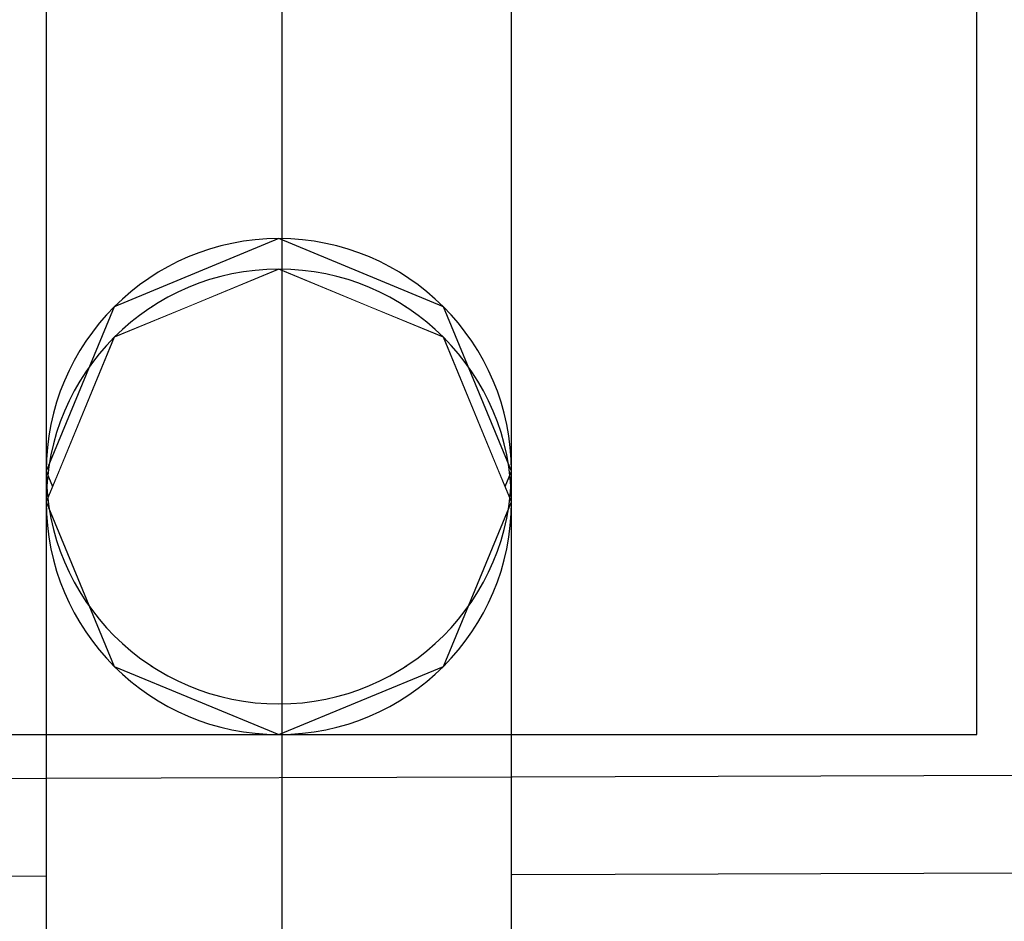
# Model space of a CAD drawing. Header units: metres. Extents: x -2 to 57.6, y -0.5 to 41.5.
# Tile 33 of 41: x 17.805 to 18.228, y 30.818 to 31.205. Entities that reach past the tile are written whole.
import ezdxf

# ---------------------------------------------------------------- set-up
doc = ezdxf.new("R2010")
doc.units = ezdxf.units.M
doc.layers.add('ITB_XXX_xRef', color=251, linetype='Continuous')

# ---------------------------------------------------------------- blocks, each defined once
blk = doc.blocks.new('ITB_1003-ID-102-8-535-128')
at = {"lineweight": 25}
for points in [[(213.4159, 179.54943), (213.48661, 179.52014), (213.34519, 179.52014)], [(223.80871, 179.34972), (207.8254, 179.30042), (207.8254, 179.25856), (223.80156, 179.30784), (223.80871, 179.31805)]]:
    blk.add_wipeout(points, dxfattribs=at).dxf.layer = 'ITB_XXX_xRef'
at = {"layer": 'ITB_XXX_xRef', "lineweight": 25}
for p, q in [((213.7159, 179.3363), (213.7159, 179.7363)), ((223.80871, 179.34972), (207.8254, 179.30042)), ((207.8254, 179.25856), (223.80156, 179.30784)), ((207.8254, 179.25856), (223.80156, 179.30784))]:
    blk.add_line(p, q, dxfattribs=at)
at = {"lineweight": 25}
blk.add_wipeout([(213.3159, 179.14943), (213.5159, 179.14943), (213.5159, 179.44943), (213.3159, 179.44943)], dxfattribs=at).dxf.layer = 'ITB_XXX_xRef'
at = {"layer": 'ITB_XXX_xRef', "lineweight": 25}
for p, q in [((213.5159, 179.44943), (213.3159, 179.44943)), ((213.3159, 179.44943), (213.3159, 179.14943)), ((213.5159, 179.14943), (213.5159, 179.44943))]:
    blk.add_line(p, q, dxfattribs=at)
at = {"lineweight": 25}
blk.add_wipeout([(213.34519, 179.52014), (213.48661, 179.52014), (213.5159, 179.44943)], dxfattribs=at).dxf.layer = 'ITB_XXX_xRef'
blk.add_wipeout([(213.34519, 179.52014), (213.5159, 179.44943), (213.3159, 179.44943)], dxfattribs=at).dxf.layer = 'ITB_XXX_xRef'
at = {"layer": 'ITB_XXX_xRef', "lineweight": 25}
for p, q in [((213.4159, 179.54943), (213.34519, 179.52014)), ((213.48661, 179.52014), (213.4159, 179.54943))]:
    blk.add_line(p, q, dxfattribs=at)
at = {"lineweight": 25}
blk.add_wipeout([(213.3159, 179.44943), (213.5159, 179.44943), (213.34519, 179.37872)], dxfattribs=at).dxf.layer = 'ITB_XXX_xRef'
at = {"layer": 'ITB_XXX_xRef', "lineweight": 25}
blk.add_line((213.3159, 179.44943), (213.3159, 179.44943), dxfattribs=at)
blk.add_line((213.3159, 179.44943), (213.3159, 179.44943), dxfattribs=at)
at = {"lineweight": 25}
blk.add_wipeout([(213.34519, 179.37872), (213.5159, 179.44943), (213.48661, 179.37872)], dxfattribs=at).dxf.layer = 'ITB_XXX_xRef'
at = {"layer": 'ITB_XXX_xRef', "lineweight": 25}
for p, q in [((213.34519, 179.52014), (213.3159, 179.44943)), ((213.5159, 179.44943), (213.48661, 179.52014)), ((213.5159, 179.44943), (213.5159, 179.44943)), ((213.5159, 179.44943), (213.5159, 179.44943))]:
    blk.add_line(p, q, dxfattribs=at)
at = {"lineweight": 25}
blk.add_wipeout([(213.34519, 179.37872), (213.48661, 179.37872), (213.4159, 179.34943)], dxfattribs=at).dxf.layer = 'ITB_XXX_xRef'
at = {"layer": 'ITB_XXX_xRef', "lineweight": 25}
for p, q in [((213.3159, 179.44943), (213.34519, 179.37872)), ((213.48661, 179.37872), (213.5159, 179.44943)), ((213.34519, 179.37872), (213.4159, 179.34943)), ((213.4159, 179.34943), (213.48661, 179.37872))]:
    blk.add_line(p, q, dxfattribs=at)
at = {"lineweight": 25}
blk.add_wipeout([(213.4159, 179.54943), (213.48661, 179.52014), (213.34519, 179.52014)], dxfattribs=at).dxf.layer = 'ITB_XXX_xRef'
blk.add_wipeout([(213.3159, 179.14943), (213.5159, 179.14943), (213.5159, 179.44943), (213.3159, 179.44943)], dxfattribs=at).dxf.layer = 'ITB_XXX_xRef'
at = {"layer": 'ITB_XXX_xRef', "lineweight": 25}
for p, q in [((213.5159, 179.44943), (213.3159, 179.44943)), ((213.3159, 179.44943), (213.3159, 179.14943)), ((213.5159, 179.14943), (213.5159, 179.44943))]:
    blk.add_line(p, q, dxfattribs=at)
at = {"lineweight": 25}
blk.add_wipeout([(213.34519, 179.52014), (213.48661, 179.52014), (213.5159, 179.44943)], dxfattribs=at).dxf.layer = 'ITB_XXX_xRef'
blk.add_wipeout([(213.34519, 179.52014), (213.5159, 179.44943), (213.3159, 179.44943)], dxfattribs=at).dxf.layer = 'ITB_XXX_xRef'
at = {"layer": 'ITB_XXX_xRef', "lineweight": 25}
for p, q in [((213.4159, 179.54943), (213.34519, 179.52014)), ((213.48661, 179.52014), (213.4159, 179.54943))]:
    blk.add_line(p, q, dxfattribs=at)
at = {"lineweight": 25}
blk.add_wipeout([(213.3159, 179.44943), (213.5159, 179.44943), (213.34519, 179.37872)], dxfattribs=at).dxf.layer = 'ITB_XXX_xRef'
at = {"layer": 'ITB_XXX_xRef', "lineweight": 25}
blk.add_line((213.3159, 179.44943), (213.3159, 179.44943), dxfattribs=at)
blk.add_line((213.3159, 179.44943), (213.3159, 179.44943), dxfattribs=at)
at = {"lineweight": 25}
blk.add_wipeout([(213.34519, 179.37872), (213.5159, 179.44943), (213.48661, 179.37872)], dxfattribs=at).dxf.layer = 'ITB_XXX_xRef'
at = {"layer": 'ITB_XXX_xRef', "lineweight": 25}
for p, q in [((213.34519, 179.52014), (213.3159, 179.44943)), ((213.5159, 179.44943), (213.48661, 179.52014)), ((213.5159, 179.44943), (213.5159, 179.44943)), ((213.5159, 179.44943), (213.5159, 179.44943))]:
    blk.add_line(p, q, dxfattribs=at)
at = {"lineweight": 25}
blk.add_wipeout([(213.34519, 179.37872), (213.48661, 179.37872), (213.4159, 179.34943)], dxfattribs=at).dxf.layer = 'ITB_XXX_xRef'
at = {"layer": 'ITB_XXX_xRef', "lineweight": 25}
for p, q in [((213.3159, 179.44943), (213.34519, 179.37872)), ((213.48661, 179.37872), (213.5159, 179.44943)), ((213.34519, 179.37872), (213.4159, 179.34943)), ((213.4159, 179.34943), (213.48661, 179.37872))]:
    blk.add_line(p, q, dxfattribs=at)
at = {"lineweight": 25}
blk.add_wipeout([(213.4159, 179.54943), (213.48661, 179.52014), (213.34519, 179.52014)], dxfattribs=at).dxf.layer = 'ITB_XXX_xRef'
blk.add_wipeout([(213.34519, 179.52014), (213.48661, 179.52014), (213.5159, 179.44943)], dxfattribs=at).dxf.layer = 'ITB_XXX_xRef'
blk.add_wipeout([(213.34519, 179.52014), (213.5159, 179.44943), (213.3159, 179.44943)], dxfattribs=at).dxf.layer = 'ITB_XXX_xRef'
at = {"layer": 'ITB_XXX_xRef', "lineweight": 25}
for p, q in [((213.4159, 179.54943), (213.34519, 179.52014)), ((213.48661, 179.52014), (213.4159, 179.54943))]:
    blk.add_line(p, q, dxfattribs=at)
at = {"lineweight": 25}
blk.add_wipeout([(213.3159, 179.44943), (213.5159, 179.44943), (213.34519, 179.37872)], dxfattribs=at).dxf.layer = 'ITB_XXX_xRef'
at = {"layer": 'ITB_XXX_xRef', "lineweight": 25}
for q in [(213.3159, 179.44943), (213.3159, 179.44943), (213.3159, 179.14943), (213.3159, 179.14943)]:
    blk.add_line((213.3159, 179.44943), q, dxfattribs=at)
at = {"lineweight": 25}
blk.add_wipeout([(213.34519, 179.37872), (213.5159, 179.44943), (213.48661, 179.37872)], dxfattribs=at).dxf.layer = 'ITB_XXX_xRef'
at = {"layer": 'ITB_XXX_xRef', "lineweight": 25}
for p, q in [((213.34519, 179.52014), (213.3159, 179.44943)), ((213.5159, 179.44943), (213.48661, 179.52014)), ((213.5159, 179.44943), (213.5159, 179.44943)), ((213.5159, 179.44943), (213.5159, 179.44943)), ((213.5159, 179.14943), (213.5159, 179.44943)), ((213.5159, 179.14943), (213.5159, 179.44943))]:
    blk.add_line(p, q, dxfattribs=at)
at = {"lineweight": 25}
blk.add_wipeout([(213.34519, 179.37872), (213.48661, 179.37872), (213.4159, 179.34943)], dxfattribs=at).dxf.layer = 'ITB_XXX_xRef'
at = {"layer": 'ITB_XXX_xRef', "lineweight": 25}
for p, q in [((213.3159, 179.44943), (213.34519, 179.37872)), ((213.48661, 179.37872), (213.5159, 179.44943)), ((213.34519, 179.37872), (213.4159, 179.34943)), ((213.4159, 179.34943), (213.48661, 179.37872))]:
    blk.add_line(p, q, dxfattribs=at)
at = {"lineweight": 25}
blk.add_wipeout([(213.4159, 179.5363), (213.48661, 179.50701), (213.34519, 179.50701)], dxfattribs=at).dxf.layer = 'ITB_XXX_xRef'
blk.add_wipeout([(213.34519, 179.50701), (213.48661, 179.50701), (213.5159, 179.4363)], dxfattribs=at).dxf.layer = 'ITB_XXX_xRef'
blk.add_wipeout([(213.34519, 179.50701), (213.5159, 179.4363), (213.3159, 179.4363)], dxfattribs=at).dxf.layer = 'ITB_XXX_xRef'
at = {"layer": 'ITB_XXX_xRef', "lineweight": 25}
for p, q in [((213.4159, 179.5363), (213.34519, 179.50701)), ((213.48661, 179.50701), (213.4159, 179.5363))]:
    blk.add_line(p, q, dxfattribs=at)
blk.add_arc((213.4159, 179.44943), 0.1, 0, 180, dxfattribs=at)
blk.add_arc((213.4159, 179.44943), 0.1, 0, 180, dxfattribs=at)
blk.add_arc((213.4159, 179.44943), 0.1, 0, 180, dxfattribs=at)
at = {"lineweight": 25}
blk.add_wipeout([(213.3159, 179.4363), (213.5159, 179.4363), (213.34519, 179.36559)], dxfattribs=at).dxf.layer = 'ITB_XXX_xRef'
at = {"layer": 'ITB_XXX_xRef', "lineweight": 25}
for p, q in [((213.3159, 182.53549), (213.3159, 179.1363)), ((213.3159, 182.53549), (213.3159, 179.1363)), ((213.3159, 179.4363), (213.3159, 179.4363)), ((213.3159, 179.4363), (213.3159, 179.4363))]:
    blk.add_line(p, q, dxfattribs=at)
at = {"lineweight": 25}
blk.add_wipeout([(213.34519, 179.36559), (213.5159, 179.4363), (213.48661, 179.36559)], dxfattribs=at).dxf.layer = 'ITB_XXX_xRef'
at = {"layer": 'ITB_XXX_xRef', "lineweight": 25}
for p, q in [((213.5159, 179.1363), (213.5159, 182.53549)), ((213.5159, 179.1363), (213.5159, 182.53549)), ((213.34519, 179.50701), (213.3159, 179.4363)), ((213.5159, 179.4363), (213.48661, 179.50701)), ((213.5159, 179.4363), (213.5159, 179.4363)), ((213.5159, 179.4363), (213.5159, 179.4363))]:
    blk.add_line(p, q, dxfattribs=at)
blk.add_arc((213.4159, 179.4363), 0.1, 0, 180, dxfattribs=at)
at = {"lineweight": 25}
blk.add_wipeout([(213.34519, 179.36559), (213.48661, 179.36559), (213.4159, 179.3363)], dxfattribs=at).dxf.layer = 'ITB_XXX_xRef'
at = {"layer": 'ITB_XXX_xRef', "lineweight": 25}
for p, q in [((213.41738, 179.22565), (213.41738, 180.41315)), ((213.3159, 179.4363), (213.34519, 179.36559)), ((213.48661, 179.36559), (213.5159, 179.4363)), ((213.34519, 179.36559), (213.4159, 179.3363)), ((213.4159, 179.3363), (213.48661, 179.36559)), ((223.81093, 179.34973), (207.8254, 179.30042)), ((213.1159, 179.3363), (213.7159, 179.3363))]:
    blk.add_line(p, q, dxfattribs=at)
for centre in [(213.4159, 179.44943), (213.4159, 179.44943), (213.4159, 179.44943), (213.4159, 179.4363)]:
    blk.add_arc(centre, 0.1, 180, 0, dxfattribs=at)

msp = doc.modelspace()

# ---------------------------------------------------------------- block references
at = {"layer": 'ITB_XXX_xRef', "lineweight": 25}
msp.add_blockref('ITB_1003-ID-102-8-535-128', (-195.49988, -148.4381), dxfattribs=at)

doc.saveas('drawing.dxf')
